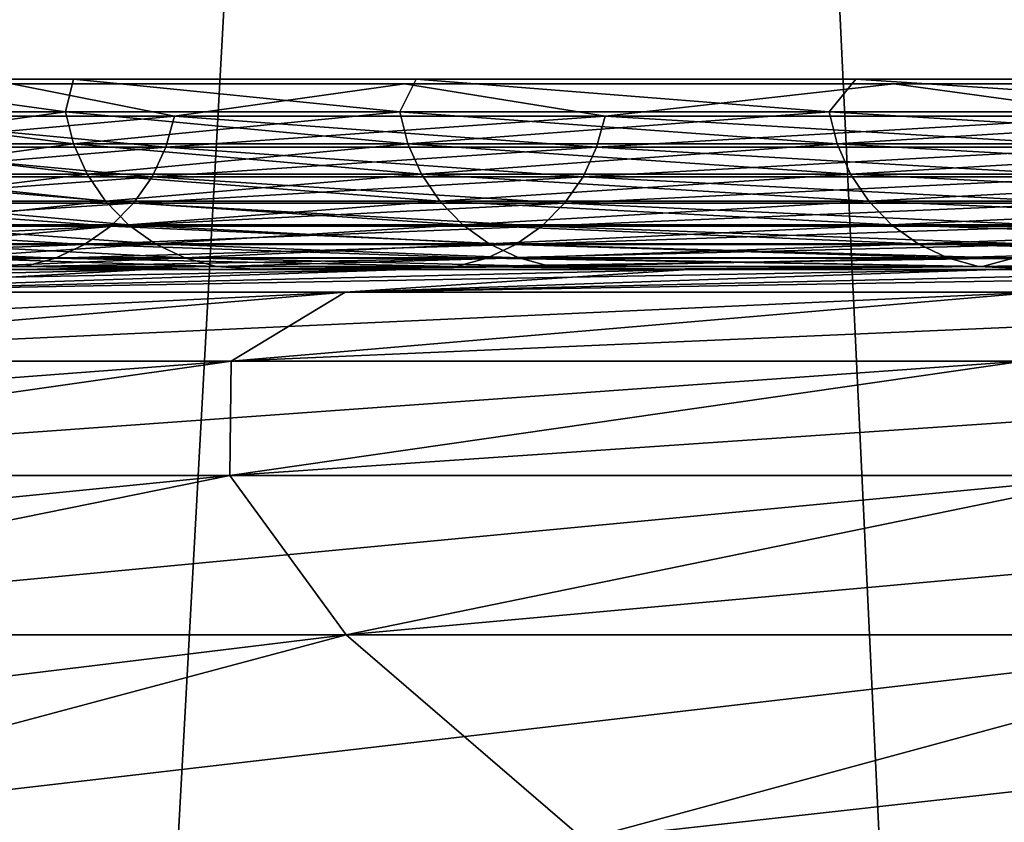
# Model space of a CAD drawing. Header units: millimetres. Extents: x -168 to 168, y -59 to 34.
# Tile 54 of 256: x -109.32 to -107.74, y -10.14 to -8.85. Entities that reach past the tile are written whole.
import ezdxf

# ---------------------------------------------------------------- set-up
doc = ezdxf.new("R2010")
doc.units = ezdxf.units.MM
doc.header["$LTSCALE"] = 33.374815
for name, color, linetype in [('12', 7, 'CONTINUOUS'), ('17', 7, 'CONTINUOUS'), ('2', 7, 'CONTINUOUS'), ('27', 7, 'CONTINUOUS'), ('28', 7, 'CONTINUOUS'), ('3', 7, 'CONTINUOUS'), ('33', 7, 'CONTINUOUS'), ('34', 7, 'CONTINUOUS'), ('37', 7, 'CONTINUOUS'), ('38', 7, 'CONTINUOUS'), ('6', 7, 'CONTINUOUS'), ('9', 7, 'CONTINUOUS')]:
    doc.layers.add(name, color=color, linetype=linetype)

msp = doc.modelspace()

# ---------------------------------------------------------------- linework, layer by layer
at = {"layer": '12', "color": 7, "linetype": 'Continuous', "true_color": 0xf6f6f6}
for points in [[(-109.0703, -9.004, 16.4397), (-109.6087, -9.004, 12.3499), (-109.331, -8.9526, 14.5691), (-109.0703, -9.004, 16.4397)], [(-109.6087, -9.004, -12.3499), (-109.0703, -9.004, -16.4397), (-109.331, -8.9526, -14.5691), (-109.6087, -9.004, -12.3499)], [(-108.7013, -8.9526, 18.696), (-109.0703, -9.004, 16.4397), (-109.331, -8.9526, 14.5691), (-108.7013, -8.9526, 18.696)], [(-109.331, -8.9526, -14.5691), (-109.0703, -9.004, -16.4397), (-108.7013, -8.9526, -18.696), (-109.331, -8.9526, -14.5691)], [(-108.3793, -9.004, 20.5065), (-109.0703, -9.004, 16.4397), (-108.7013, -8.9526, 18.696), (-108.3793, -9.004, 20.5065)], [(-109.0703, -9.004, -16.4397), (-108.3793, -9.004, -20.5065), (-108.7013, -8.9526, -18.696), (-109.0703, -9.004, -16.4397)], [(-107.916, -8.9526, 22.796), (-108.3793, -9.004, 20.5065), (-108.7013, -8.9526, 18.696), (-107.916, -8.9526, 22.796)], [(-108.7013, -8.9526, -18.696), (-108.3793, -9.004, -20.5065), (-107.916, -8.9526, -22.796), (-108.7013, -8.9526, -18.696)], [(-107.5368, -9.004, 24.5446), (-108.3793, -9.004, 20.5065), (-107.916, -8.9526, 22.796), (-107.5368, -9.004, 24.5446)], [(-108.3793, -9.004, -20.5065), (-107.5368, -9.004, -24.5446), (-107.916, -8.9526, -22.796), (-108.3793, -9.004, -20.5065)], [(-106.9761, -8.9526, 26.8634), (-107.5368, -9.004, 24.5446), (-107.916, -8.9526, 22.796), (-106.9761, -8.9526, 26.8634)], [(-107.916, -8.9526, -22.796), (-107.5368, -9.004, -24.5446), (-106.9761, -8.9526, -26.8634), (-107.916, -8.9526, -22.796)], [(-109.6224, -9.0542, -12.3515), (-109.0839, -9.0542, -16.4418), (-109.6087, -9.004, -12.3499), (-109.6224, -9.0542, -12.3515)], [(-109.0703, -9.004, 16.4397), (-109.6224, -9.0542, 12.3515), (-109.6087, -9.004, 12.3499), (-109.0703, -9.004, 16.4397)], [(-109.0839, -9.0542, 16.4418), (-109.6224, -9.0542, 12.3515), (-109.0703, -9.004, 16.4397), (-109.0839, -9.0542, 16.4418)], [(-109.6087, -9.004, -12.3499), (-109.0839, -9.0542, -16.4418), (-109.0703, -9.004, -16.4397), (-109.6087, -9.004, -12.3499)], [(-109.0839, -9.0542, -16.4418), (-108.3929, -9.0542, -20.509), (-109.0703, -9.004, -16.4397), (-109.0839, -9.0542, -16.4418)], [(-108.3793, -9.004, 20.5065), (-109.0839, -9.0542, 16.4418), (-109.0703, -9.004, 16.4397), (-108.3793, -9.004, 20.5065)], [(-108.3929, -9.0542, 20.509), (-109.0839, -9.0542, 16.4418), (-108.3793, -9.004, 20.5065), (-108.3929, -9.0542, 20.509)], [(-109.0703, -9.004, -16.4397), (-108.3929, -9.0542, -20.509), (-108.3793, -9.004, -20.5065), (-109.0703, -9.004, -16.4397)], [(-108.3929, -9.0542, -20.509), (-107.5502, -9.0542, -24.5476), (-108.3793, -9.004, -20.5065), (-108.3929, -9.0542, -20.509)], [(-107.5368, -9.004, 24.5446), (-108.3929, -9.0542, 20.509), (-108.3793, -9.004, 20.5065), (-107.5368, -9.004, 24.5446)], [(-107.5502, -9.0542, 24.5476), (-108.3929, -9.0542, 20.509), (-107.5368, -9.004, 24.5446), (-107.5502, -9.0542, 24.5476)], [(-108.3793, -9.004, -20.5065), (-107.5502, -9.0542, -24.5476), (-107.5368, -9.004, -24.5446), (-108.3793, -9.004, -20.5065)], [(-109.1059, -9.1013, 16.4451), (-109.6445, -9.1013, 12.354), (-109.0839, -9.0542, 16.4418), (-109.1059, -9.1013, 16.4451)], [(-109.0839, -9.0542, 16.4418), (-109.6445, -9.1013, 12.354), (-109.6224, -9.0542, 12.3515), (-109.0839, -9.0542, 16.4418)], [(-109.6445, -9.1013, -12.354), (-109.1059, -9.1013, -16.4451), (-109.6224, -9.0542, -12.3515), (-109.6445, -9.1013, -12.354)], [(-109.6224, -9.0542, -12.3515), (-109.1059, -9.1013, -16.4451), (-109.0839, -9.0542, -16.4418), (-109.6224, -9.0542, -12.3515)], [(-108.4147, -9.1013, 20.5132), (-109.1059, -9.1013, 16.4451), (-108.3929, -9.0542, 20.509), (-108.4147, -9.1013, 20.5132)], [(-108.3929, -9.0542, 20.509), (-109.1059, -9.1013, 16.4451), (-109.0839, -9.0542, 16.4418), (-108.3929, -9.0542, 20.509)], [(-109.1059, -9.1013, -16.4451), (-108.4147, -9.1013, -20.5132), (-109.0839, -9.0542, -16.4418), (-109.1059, -9.1013, -16.4451)], [(-109.0839, -9.0542, -16.4418), (-108.4147, -9.1013, -20.5132), (-108.3929, -9.0542, -20.509), (-109.0839, -9.0542, -16.4418)], [(-107.5719, -9.1013, 24.5526), (-108.4147, -9.1013, 20.5132), (-107.5502, -9.0542, 24.5476), (-107.5719, -9.1013, 24.5526)], [(-107.5502, -9.0542, 24.5476), (-108.4147, -9.1013, 20.5132), (-108.3929, -9.0542, 20.509), (-107.5502, -9.0542, 24.5476)], [(-108.4147, -9.1013, -20.5132), (-107.5719, -9.1013, -24.5526), (-108.3929, -9.0542, -20.509), (-108.4147, -9.1013, -20.5132)], [(-108.3929, -9.0542, -20.509), (-107.5719, -9.1013, -24.5526), (-107.5502, -9.0542, -24.5476), (-108.3929, -9.0542, -20.509)], [(-109.1059, -9.1013, 16.4451), (-109.6744, -9.1438, 12.3573), (-109.6445, -9.1013, 12.354), (-109.1059, -9.1013, 16.4451)], [(-109.6744, -9.1438, -12.3573), (-109.1357, -9.1438, -16.4496), (-109.6445, -9.1013, -12.354), (-109.6744, -9.1438, -12.3573)], [(-109.1357, -9.1438, 16.4496), (-109.6744, -9.1438, 12.3573), (-109.1059, -9.1013, 16.4451), (-109.1357, -9.1438, 16.4496)], [(-109.6445, -9.1013, -12.354), (-109.1357, -9.1438, -16.4496), (-109.1059, -9.1013, -16.4451), (-109.6445, -9.1013, -12.354)], [(-109.1357, -9.1438, -16.4496), (-108.4443, -9.1438, -20.5188), (-109.1059, -9.1013, -16.4451), (-109.1357, -9.1438, -16.4496)], [(-108.4443, -9.1438, 20.5188), (-109.1357, -9.1438, 16.4496), (-108.4147, -9.1013, 20.5132), (-108.4443, -9.1438, 20.5188)], [(-108.4147, -9.1013, 20.5132), (-109.1357, -9.1438, 16.4496), (-109.1059, -9.1013, 16.4451), (-108.4147, -9.1013, 20.5132)], [(-109.1059, -9.1013, -16.4451), (-108.4443, -9.1438, -20.5188), (-108.4147, -9.1013, -20.5132), (-109.1059, -9.1013, -16.4451)], [(-108.4443, -9.1438, -20.5188), (-107.6012, -9.1438, -24.5593), (-108.4147, -9.1013, -20.5132), (-108.4443, -9.1438, -20.5188)], [(-107.6012, -9.1438, 24.5593), (-108.4443, -9.1438, 20.5188), (-107.5719, -9.1013, 24.5526), (-107.6012, -9.1438, 24.5593)], [(-107.5719, -9.1013, 24.5526), (-108.4443, -9.1438, 20.5188), (-108.4147, -9.1013, 20.5132), (-107.5719, -9.1013, 24.5526)], [(-108.4147, -9.1013, -20.5132), (-107.6012, -9.1438, -24.5593), (-107.5719, -9.1013, -24.5526), (-108.4147, -9.1013, -20.5132)], [(-109.7111, -9.1805, -12.3615), (-109.1722, -9.1805, -16.4551), (-109.6744, -9.1438, -12.3573), (-109.7111, -9.1805, -12.3615)], [(-109.1722, -9.1805, 16.4551), (-109.7111, -9.1805, 12.3615), (-109.1357, -9.1438, 16.4496), (-109.1722, -9.1805, 16.4551)], [(-109.1357, -9.1438, 16.4496), (-109.7111, -9.1805, 12.3615), (-109.6744, -9.1438, 12.3573), (-109.1357, -9.1438, 16.4496)], [(-109.6744, -9.1438, -12.3573), (-109.1722, -9.1805, -16.4551), (-109.1357, -9.1438, -16.4496), (-109.6744, -9.1438, -12.3573)], [(-108.4806, -9.1805, 20.5256), (-109.1722, -9.1805, 16.4551), (-108.4443, -9.1438, 20.5188), (-108.4806, -9.1805, 20.5256)], [(-109.1722, -9.1805, -16.4551), (-108.4806, -9.1805, -20.5256), (-109.1357, -9.1438, -16.4496), (-109.1722, -9.1805, -16.4551)], [(-108.4443, -9.1438, 20.5188), (-109.1722, -9.1805, 16.4551), (-109.1357, -9.1438, 16.4496), (-108.4443, -9.1438, 20.5188)], [(-109.1357, -9.1438, -16.4496), (-108.4806, -9.1805, -20.5256), (-108.4443, -9.1438, -20.5188), (-109.1357, -9.1438, -16.4496)], [(-107.6372, -9.1805, 24.5675), (-108.4806, -9.1805, 20.5256), (-107.6012, -9.1438, 24.5593), (-107.6372, -9.1805, 24.5675)], [(-107.6012, -9.1438, 24.5593), (-108.4806, -9.1805, 20.5256), (-108.4443, -9.1438, 20.5188), (-107.6012, -9.1438, 24.5593)], [(-108.4806, -9.1805, -20.5256), (-107.6372, -9.1805, -24.5675), (-108.4443, -9.1438, -20.5188), (-108.4806, -9.1805, -20.5256)], [(-108.4443, -9.1438, -20.5188), (-107.6372, -9.1805, -24.5675), (-107.6012, -9.1438, -24.5593), (-108.4443, -9.1438, -20.5188)], [(-109.2144, -9.2102, 16.4614), (-109.7536, -9.2102, 12.3663), (-109.1722, -9.1805, 16.4551), (-109.2144, -9.2102, 16.4614)], [(-109.1722, -9.1805, 16.4551), (-109.7536, -9.2102, 12.3663), (-109.7111, -9.1805, 12.3615), (-109.1722, -9.1805, 16.4551)], [(-109.7536, -9.2102, -12.3663), (-109.2144, -9.2102, -16.4614), (-109.7111, -9.1805, -12.3615), (-109.7536, -9.2102, -12.3663)], [(-109.7111, -9.1805, -12.3615), (-109.2144, -9.2102, -16.4614), (-109.1722, -9.1805, -16.4551), (-109.7111, -9.1805, -12.3615)], [(-108.5226, -9.2102, 20.5336), (-109.2144, -9.2102, 16.4614), (-108.4806, -9.1805, 20.5256), (-108.5226, -9.2102, 20.5336)], [(-108.4806, -9.1805, 20.5256), (-109.2144, -9.2102, 16.4614), (-109.1722, -9.1805, 16.4551), (-108.4806, -9.1805, 20.5256)], [(-109.2144, -9.2102, -16.4614), (-108.5226, -9.2102, -20.5336), (-109.1722, -9.1805, -16.4551), (-109.2144, -9.2102, -16.4614)], [(-109.1722, -9.1805, -16.4551), (-108.5226, -9.2102, -20.5336), (-108.4806, -9.1805, -20.5256), (-109.1722, -9.1805, -16.4551)], [(-107.6789, -9.2102, 24.577), (-108.5226, -9.2102, 20.5336), (-107.6372, -9.1805, 24.5675), (-107.6789, -9.2102, 24.577)], [(-107.6372, -9.1805, 24.5675), (-108.5226, -9.2102, 20.5336), (-108.4806, -9.1805, 20.5256), (-107.6372, -9.1805, 24.5675)], [(-108.5226, -9.2102, -20.5336), (-107.6789, -9.2102, -24.577), (-108.4806, -9.1805, -20.5256), (-108.5226, -9.2102, -20.5336)], [(-108.4806, -9.1805, -20.5256), (-107.6789, -9.2102, -24.577), (-107.6372, -9.1805, -24.5675), (-108.4806, -9.1805, -20.5256)], [(-109.8005, -9.2321, -12.3715), (-109.2611, -9.2321, -16.4685), (-109.7536, -9.2102, -12.3663), (-109.8005, -9.2321, -12.3715)], [(-109.2611, -9.2321, 16.4685), (-109.8005, -9.2321, 12.3715), (-109.2144, -9.2102, 16.4614), (-109.2611, -9.2321, 16.4685)], [(-109.2144, -9.2102, 16.4614), (-109.8005, -9.2321, 12.3715), (-109.7536, -9.2102, 12.3663), (-109.2144, -9.2102, 16.4614)], [(-109.7536, -9.2102, -12.3663), (-109.2611, -9.2321, -16.4685), (-109.2144, -9.2102, -16.4614), (-109.7536, -9.2102, -12.3663)], [(-109.2611, -9.2321, -16.4685), (-108.569, -9.2321, -20.5424), (-109.2144, -9.2102, -16.4614), (-109.2611, -9.2321, -16.4685)], [(-108.569, -9.2321, 20.5424), (-109.2611, -9.2321, 16.4685), (-108.5226, -9.2102, 20.5336), (-108.569, -9.2321, 20.5424)], [(-108.5226, -9.2102, 20.5336), (-109.2611, -9.2321, 16.4685), (-109.2144, -9.2102, 16.4614), (-108.5226, -9.2102, 20.5336)], [(-109.2144, -9.2102, -16.4614), (-108.569, -9.2321, -20.5424), (-108.5226, -9.2102, -20.5336), (-109.2144, -9.2102, -16.4614)], [(-108.569, -9.2321, -20.5424), (-107.7249, -9.2321, -24.5875), (-108.5226, -9.2102, -20.5336), (-108.569, -9.2321, -20.5424)], [(-107.7249, -9.2321, 24.5875), (-108.569, -9.2321, 20.5424), (-107.6789, -9.2102, 24.577), (-107.7249, -9.2321, 24.5875)], [(-107.6789, -9.2102, 24.577), (-108.569, -9.2321, 20.5424), (-108.5226, -9.2102, 20.5336), (-107.6789, -9.2102, 24.577)], [(-108.5226, -9.2102, -20.5336), (-107.7249, -9.2321, -24.5875), (-107.6789, -9.2102, -24.577), (-108.5226, -9.2102, -20.5336)], [(-109.2611, -9.2321, 16.4685), (-109.8505, -9.2455, 12.3772), (-109.8005, -9.2321, 12.3715), (-109.2611, -9.2321, 16.4685)], [(-109.3109, -9.2455, 16.476), (-109.8505, -9.2455, 12.3772), (-109.2611, -9.2321, 16.4685), (-109.3109, -9.2455, 16.476)], [(-109.8505, -9.2455, -12.3772), (-109.3109, -9.2455, -16.476), (-109.8005, -9.2321, -12.3715), (-109.8505, -9.2455, -12.3772)], [(-109.8005, -9.2321, -12.3715), (-109.3109, -9.2455, -16.476), (-109.2611, -9.2321, -16.4685), (-109.8005, -9.2321, -12.3715)], [(-108.569, -9.2321, 20.5424), (-109.3109, -9.2455, 16.476), (-109.2611, -9.2321, 16.4685), (-108.569, -9.2321, 20.5424)], [(-108.6184, -9.2455, 20.5517), (-109.3109, -9.2455, 16.476), (-108.569, -9.2321, 20.5424), (-108.6184, -9.2455, 20.5517)], [(-109.3109, -9.2455, -16.476), (-108.6184, -9.2455, -20.5517), (-109.2611, -9.2321, -16.4685), (-109.3109, -9.2455, -16.476)], [(-109.2611, -9.2321, -16.4685), (-108.6184, -9.2455, -20.5517), (-108.569, -9.2321, -20.5424), (-109.2611, -9.2321, -16.4685)], [(-107.774, -9.2455, 24.5987), (-108.6184, -9.2455, 20.5517), (-107.7249, -9.2321, 24.5875), (-107.774, -9.2455, 24.5987)], [(-107.7249, -9.2321, 24.5875), (-108.6184, -9.2455, 20.5517), (-108.569, -9.2321, 20.5424), (-107.7249, -9.2321, 24.5875)], [(-108.6184, -9.2455, -20.5517), (-107.774, -9.2455, -24.5987), (-108.569, -9.2321, -20.5424), (-108.6184, -9.2455, -20.5517)], [(-108.569, -9.2321, -20.5424), (-107.774, -9.2455, -24.5987), (-107.7249, -9.2321, -24.5875), (-108.569, -9.2321, -20.5424)], [(-106.7788, -9.2455, 28.6113), (-107.774, -9.2455, 24.5987), (-106.7302, -9.2321, 28.5983), (-106.7788, -9.2455, 28.6113)], [(-106.7302, -9.2321, 28.5983), (-107.774, -9.2455, 24.5987), (-107.7249, -9.2321, 24.5875), (-106.7302, -9.2321, 28.5983)], [(-107.774, -9.2455, -24.5987), (-106.7788, -9.2455, -28.6113), (-107.7249, -9.2321, -24.5875), (-107.774, -9.2455, -24.5987)], [(-109.3109, -9.2455, 16.476), (-109.6283, -9.25, 14.6088), (-109.8505, -9.2455, 12.3772), (-109.3109, -9.2455, 16.476)], [(-109.8505, -9.2455, -12.3772), (-109.6283, -9.25, -14.6088), (-109.3109, -9.2455, -16.476), (-109.8505, -9.2455, -12.3772)], [(-108.997, -9.25, 18.7468), (-109.6283, -9.25, 14.6088), (-109.3109, -9.2455, 16.476), (-108.997, -9.25, 18.7468)], [(-109.6283, -9.25, -14.6088), (-108.997, -9.25, -18.7468), (-109.3109, -9.2455, -16.476), (-109.6283, -9.25, -14.6088)], [(-108.6184, -9.2455, 20.5517), (-108.997, -9.25, 18.7468), (-109.3109, -9.2455, 16.476), (-108.6184, -9.2455, 20.5517)], [(-109.3109, -9.2455, -16.476), (-108.997, -9.25, -18.7468), (-108.6184, -9.2455, -20.5517), (-109.3109, -9.2455, -16.476)], [(-108.2095, -9.25, 22.858), (-108.997, -9.25, 18.7468), (-108.6184, -9.2455, 20.5517), (-108.2095, -9.25, 22.858)], [(-108.997, -9.25, -18.7468), (-108.2095, -9.25, -22.858), (-108.6184, -9.2455, -20.5517), (-108.997, -9.25, -18.7468)], [(-107.774, -9.2455, 24.5987), (-108.2095, -9.25, 22.858), (-108.6184, -9.2455, 20.5517), (-107.774, -9.2455, 24.5987)], [(-108.6184, -9.2455, -20.5517), (-108.2095, -9.25, -22.858), (-107.774, -9.2455, -24.5987), (-108.6184, -9.2455, -20.5517)], [(-107.267, -9.25, 26.9365), (-108.2095, -9.25, 22.858), (-107.774, -9.2455, 24.5987), (-107.267, -9.25, 26.9365)], [(-108.2095, -9.25, -22.858), (-107.267, -9.25, -26.9365), (-107.774, -9.2455, -24.5987), (-108.2095, -9.25, -22.858)], [(-106.7788, -9.2455, 28.6113), (-107.267, -9.25, 26.9365), (-107.774, -9.2455, 24.5987), (-106.7788, -9.2455, 28.6113)], [(-107.774, -9.2455, -24.5987), (-107.267, -9.25, -26.9365), (-106.7788, -9.2455, -28.6113), (-107.774, -9.2455, -24.5987)]]:
    msp.add_3dface(points, dxfattribs=at)
at = {"layer": '17', "color": 3, "linetype": 'Continuous'}
for points in [[(-109.3261, -9.25, 8.2916), (-108.934, -9.25, -12.4228), (-108.934, -9.25, 12.4228), (-109.3261, -9.25, 8.2916)], [(-109.3261, -9.25, -8.2916), (-108.934, -9.25, -12.4228), (-109.3261, -9.25, 8.2916), (-109.3261, -9.25, -8.2916)], [(-108.934, -9.25, 12.4228), (-108.3859, -9.25, -16.5361), (-108.3859, -9.25, 16.5361), (-108.934, -9.25, 12.4228)], [(-108.934, -9.25, -12.4228), (-108.3859, -9.25, -16.5361), (-108.934, -9.25, 12.4228), (-108.934, -9.25, -12.4228)], [(-108.3859, -9.25, 16.5361), (-107.6825, -9.25, -20.6258), (-107.6825, -9.25, 20.6258), (-108.3859, -9.25, 16.5361)], [(-108.3859, -9.25, -16.5361), (-107.6825, -9.25, -20.6258), (-108.3859, -9.25, 16.5361), (-108.3859, -9.25, -16.5361)]]:
    msp.add_3dface(points, dxfattribs=at)
at = {"layer": '2', "color": 7, "linetype": 'Continuous', "true_color": 0xf5f5f5}
for points in [[(-112.7919, -23.5022, 116.2811), (-110.7951, -6.75, 117.9847), (-109.1081, -23.5022, 119.7444), (-112.7919, -23.5022, 116.2811)], [(-110.7951, -6.75, 117.9847), (-107.0341, -6.75, 121.407), (-109.1081, -23.5022, 119.7444), (-110.7951, -6.75, 117.9847)], [(-109.1081, -23.5022, 119.7444), (-107.0341, -6.75, 121.407), (-105.3179, -23.5022, 123.0911), (-109.1081, -23.5022, 119.7444)]]:
    msp.add_3dface(points, dxfattribs=at)
at = {"layer": '27', "color": 3, "linetype": 'Continuous'}
for points in [[(-109.2451, -8.9975, -12.309), (-109.6289, -8.9975, -8.2156), (-109.6252, -8.9448, -8.3146), (-109.2451, -8.9975, -12.309)], [(-109.232, -8.9448, -12.4571), (-109.2451, -8.9975, -12.309), (-109.6252, -8.9448, -8.3146), (-109.232, -8.9448, -12.4571)], [(-108.7084, -8.9975, -16.3852), (-109.2451, -8.9975, -12.309), (-109.232, -8.9448, -12.4571), (-108.7084, -8.9975, -16.3852)], [(-108.6824, -8.9448, -16.5816), (-108.7084, -8.9975, -16.3852), (-109.232, -8.9448, -12.4571), (-108.6824, -8.9448, -16.5816)], [(-108.0197, -8.9975, -20.4384), (-108.7084, -8.9975, -16.3852), (-108.6824, -8.9448, -16.5816), (-108.0197, -8.9975, -20.4384)], [(-107.9771, -8.9448, -20.6825), (-108.0197, -8.9975, -20.4384), (-108.6824, -8.9448, -16.5816), (-107.9771, -8.9448, -20.6825)], [(-107.18, -8.9975, -24.4631), (-108.0197, -8.9975, -20.4384), (-107.9771, -8.9448, -20.6825), (-107.18, -8.9975, -24.4631)], [(-107.1171, -8.9448, -24.7537), (-107.18, -8.9975, -24.4631), (-107.9771, -8.9448, -20.6825), (-107.1171, -8.9448, -24.7537)], [(-109.2451, -8.9975, -12.309), (-109.616, -9.0488, -8.2146), (-109.6289, -8.9975, -8.2156), (-109.2451, -8.9975, -12.309)], [(-109.2322, -9.0488, -12.3075), (-109.616, -9.0488, -8.2146), (-109.2451, -8.9975, -12.309), (-109.2322, -9.0488, -12.3075)], [(-108.7084, -8.9975, -16.3852), (-109.2322, -9.0488, -12.3075), (-109.2451, -8.9975, -12.309), (-108.7084, -8.9975, -16.3852)], [(-108.6956, -9.0488, -16.3832), (-109.2322, -9.0488, -12.3075), (-108.7084, -8.9975, -16.3852), (-108.6956, -9.0488, -16.3832)], [(-108.0197, -8.9975, -20.4384), (-108.6956, -9.0488, -16.3832), (-108.7084, -8.9975, -16.3852), (-108.0197, -8.9975, -20.4384)], [(-108.007, -9.0488, -20.436), (-108.6956, -9.0488, -16.3832), (-108.0197, -8.9975, -20.4384), (-108.007, -9.0488, -20.436)], [(-107.18, -8.9975, -24.4631), (-108.007, -9.0488, -20.436), (-108.0197, -8.9975, -20.4384), (-107.18, -8.9975, -24.4631)], [(-107.1674, -9.0488, -24.4602), (-108.007, -9.0488, -20.436), (-107.18, -8.9975, -24.4631), (-107.1674, -9.0488, -24.4602)], [(-109.2322, -9.0488, -12.3075), (-109.5943, -9.0971, -8.213), (-109.616, -9.0488, -8.2146), (-109.2322, -9.0488, -12.3075)], [(-109.2105, -9.0971, -12.3051), (-109.5943, -9.0971, -8.213), (-109.2322, -9.0488, -12.3075), (-109.2105, -9.0971, -12.3051)], [(-108.6956, -9.0488, -16.3832), (-109.2105, -9.0971, -12.3051), (-109.2322, -9.0488, -12.3075), (-108.6956, -9.0488, -16.3832)], [(-108.6741, -9.0971, -16.38), (-109.2105, -9.0971, -12.3051), (-108.6956, -9.0488, -16.3832), (-108.6741, -9.0971, -16.38)], [(-108.007, -9.0488, -20.436), (-108.6741, -9.0971, -16.38), (-108.6956, -9.0488, -16.3832), (-108.007, -9.0488, -20.436)], [(-107.9856, -9.0971, -20.432), (-108.6741, -9.0971, -16.38), (-108.007, -9.0488, -20.436), (-107.9856, -9.0971, -20.432)], [(-107.1674, -9.0488, -24.4602), (-107.9856, -9.0971, -20.432), (-108.007, -9.0488, -20.436), (-107.1674, -9.0488, -24.4602)], [(-107.1461, -9.0971, -24.4554), (-107.9856, -9.0971, -20.432), (-107.1674, -9.0488, -24.4602), (-107.1461, -9.0971, -24.4554)], [(-109.2105, -9.0971, -12.3051), (-109.5644, -9.1407, -8.2107), (-109.5943, -9.0971, -8.213), (-109.2105, -9.0971, -12.3051)], [(-109.1808, -9.1407, -12.3017), (-109.5644, -9.1407, -8.2107), (-109.2105, -9.0971, -12.3051), (-109.1808, -9.1407, -12.3017)], [(-108.6741, -9.0971, -16.38), (-109.1808, -9.1407, -12.3017), (-109.2105, -9.0971, -12.3051), (-108.6741, -9.0971, -16.38)], [(-108.6445, -9.1407, -16.3755), (-109.1808, -9.1407, -12.3017), (-108.6741, -9.0971, -16.38), (-108.6445, -9.1407, -16.3755)], [(-107.9856, -9.0971, -20.432), (-108.6445, -9.1407, -16.3755), (-108.6741, -9.0971, -16.38), (-107.9856, -9.0971, -20.432)], [(-107.9562, -9.1407, -20.4264), (-108.6445, -9.1407, -16.3755), (-107.9856, -9.0971, -20.432), (-107.9562, -9.1407, -20.4264)], [(-107.1461, -9.0971, -24.4554), (-107.9562, -9.1407, -20.4264), (-107.9856, -9.0971, -20.432), (-107.1461, -9.0971, -24.4554)], [(-107.117, -9.1407, -24.4487), (-107.9562, -9.1407, -20.4264), (-107.1461, -9.0971, -24.4554), (-107.117, -9.1407, -24.4487)], [(-109.1808, -9.1407, -12.3017), (-109.5274, -9.1784, -8.2079), (-109.5644, -9.1407, -8.2107), (-109.1808, -9.1407, -12.3017)], [(-109.1439, -9.1784, -12.2976), (-109.5274, -9.1784, -8.2079), (-109.1808, -9.1407, -12.3017), (-109.1439, -9.1784, -12.2976)], [(-108.6445, -9.1407, -16.3755), (-109.1439, -9.1784, -12.2976), (-109.1808, -9.1407, -12.3017), (-108.6445, -9.1407, -16.3755)], [(-108.6078, -9.1784, -16.37), (-109.1439, -9.1784, -12.2976), (-108.6445, -9.1407, -16.3755), (-108.6078, -9.1784, -16.37)], [(-107.9562, -9.1407, -20.4264), (-108.6078, -9.1784, -16.37), (-108.6445, -9.1407, -16.3755), (-107.9562, -9.1407, -20.4264)], [(-107.9197, -9.1784, -20.4195), (-108.6078, -9.1784, -16.37), (-107.9562, -9.1407, -20.4264), (-107.9197, -9.1784, -20.4195)], [(-107.117, -9.1407, -24.4487), (-107.9197, -9.1784, -20.4195), (-107.9562, -9.1407, -20.4264), (-107.117, -9.1407, -24.4487)], [(-107.0808, -9.1784, -24.4405), (-107.9197, -9.1784, -20.4195), (-107.117, -9.1407, -24.4487), (-107.0808, -9.1784, -24.4405)], [(-109.1439, -9.1784, -12.2976), (-109.4844, -9.2091, -8.2047), (-109.5274, -9.1784, -8.2079), (-109.1439, -9.1784, -12.2976)], [(-109.101, -9.2091, -12.2927), (-109.4844, -9.2091, -8.2047), (-109.1439, -9.1784, -12.2976), (-109.101, -9.2091, -12.2927)], [(-108.6078, -9.1784, -16.37), (-109.101, -9.2091, -12.2927), (-109.1439, -9.1784, -12.2976), (-108.6078, -9.1784, -16.37)], [(-108.5651, -9.2091, -16.3636), (-109.101, -9.2091, -12.2927), (-108.6078, -9.1784, -16.37), (-108.5651, -9.2091, -16.3636)], [(-107.9197, -9.1784, -20.4195), (-108.5651, -9.2091, -16.3636), (-108.6078, -9.1784, -16.37), (-107.9197, -9.1784, -20.4195)], [(-107.8773, -9.2091, -20.4115), (-108.5651, -9.2091, -16.3636), (-107.9197, -9.1784, -20.4195), (-107.8773, -9.2091, -20.4115)], [(-107.0808, -9.1784, -24.4405), (-107.8773, -9.2091, -20.4115), (-107.9197, -9.1784, -20.4195), (-107.0808, -9.1784, -24.4405)], [(-107.0387, -9.2091, -24.4309), (-107.8773, -9.2091, -20.4115), (-107.0808, -9.1784, -24.4405), (-107.0387, -9.2091, -24.4309)], [(-109.101, -9.2091, -12.2927), (-109.4366, -9.2316, -8.2011), (-109.4844, -9.2091, -8.2047), (-109.101, -9.2091, -12.2927)], [(-109.0535, -9.2316, -12.2874), (-109.4366, -9.2316, -8.2011), (-109.101, -9.2091, -12.2927), (-109.0535, -9.2316, -12.2874)], [(-108.5651, -9.2091, -16.3636), (-109.0535, -9.2316, -12.2874), (-109.101, -9.2091, -12.2927), (-108.5651, -9.2091, -16.3636)], [(-108.5178, -9.2316, -16.3564), (-109.0535, -9.2316, -12.2874), (-108.5651, -9.2091, -16.3636), (-108.5178, -9.2316, -16.3564)], [(-107.8773, -9.2091, -20.4115), (-108.5178, -9.2316, -16.3564), (-108.5651, -9.2091, -16.3636), (-107.8773, -9.2091, -20.4115)], [(-107.8303, -9.2316, -20.4026), (-108.5178, -9.2316, -16.3564), (-107.8773, -9.2091, -20.4115), (-107.8303, -9.2316, -20.4026)], [(-107.0387, -9.2091, -24.4309), (-107.8303, -9.2316, -20.4026), (-107.8773, -9.2091, -20.4115), (-107.0387, -9.2091, -24.4309)], [(-106.992, -9.2316, -24.4202), (-107.8303, -9.2316, -20.4026), (-107.0387, -9.2091, -24.4309), (-106.992, -9.2316, -24.4202)], [(-109.0535, -9.2316, -12.2874), (-109.3857, -9.2454, -8.1973), (-109.4366, -9.2316, -8.2011), (-109.0535, -9.2316, -12.2874)], [(-109.0027, -9.2454, -12.2817), (-109.3857, -9.2454, -8.1973), (-109.0535, -9.2316, -12.2874), (-109.0027, -9.2454, -12.2817)], [(-108.5178, -9.2316, -16.3564), (-109.0027, -9.2454, -12.2817), (-109.0535, -9.2316, -12.2874), (-108.5178, -9.2316, -16.3564)], [(-108.4672, -9.2454, -16.3488), (-109.0027, -9.2454, -12.2817), (-108.5178, -9.2316, -16.3564), (-108.4672, -9.2454, -16.3488)], [(-107.8303, -9.2316, -20.4026), (-108.4672, -9.2454, -16.3488), (-108.5178, -9.2316, -16.3564), (-107.8303, -9.2316, -20.4026)], [(-107.7801, -9.2454, -20.3931), (-108.4672, -9.2454, -16.3488), (-107.8303, -9.2316, -20.4026), (-107.7801, -9.2454, -20.3931)], [(-106.992, -9.2316, -24.4202), (-107.7801, -9.2454, -20.3931), (-107.8303, -9.2316, -20.4026), (-106.992, -9.2316, -24.4202)], [(-106.9422, -9.2454, -24.4089), (-107.7801, -9.2454, -20.3931), (-106.992, -9.2316, -24.4202), (-106.9422, -9.2454, -24.4089)], [(-109.0027, -9.2454, -12.2817), (-109.3261, -9.25, -8.2916), (-109.3857, -9.2454, -8.1973), (-109.0027, -9.2454, -12.2817)], [(-108.934, -9.25, -12.4228), (-109.3261, -9.25, -8.2916), (-109.0027, -9.2454, -12.2817), (-108.934, -9.25, -12.4228)], [(-108.4672, -9.2454, -16.3488), (-108.934, -9.25, -12.4228), (-109.0027, -9.2454, -12.2817), (-108.4672, -9.2454, -16.3488)], [(-108.3859, -9.25, -16.5361), (-108.934, -9.25, -12.4228), (-108.4672, -9.2454, -16.3488), (-108.3859, -9.25, -16.5361)], [(-107.7801, -9.2454, -20.3931), (-108.3859, -9.25, -16.5361), (-108.4672, -9.2454, -16.3488), (-107.7801, -9.2454, -20.3931)], [(-107.6825, -9.25, -20.6258), (-108.3859, -9.25, -16.5361), (-107.7801, -9.2454, -20.3931), (-107.6825, -9.25, -20.6258)], [(-106.9422, -9.2454, -24.4089), (-107.6825, -9.25, -20.6258), (-107.7801, -9.2454, -20.3931), (-106.9422, -9.2454, -24.4089)]]:
    msp.add_3dface(points, dxfattribs=at)
at = {"layer": '28', "color": 3, "linetype": 'Continuous'}
for points in [[(-109.6289, -8.9975, 8.2156), (-109.2451, -8.9975, 12.309), (-109.6252, -8.9448, 8.3146), (-109.6289, -8.9975, 8.2156)], [(-109.6252, -8.9448, 8.3146), (-109.2451, -8.9975, 12.309), (-109.232, -8.9448, 12.4571), (-109.6252, -8.9448, 8.3146)], [(-109.2451, -8.9975, 12.309), (-108.7084, -8.9975, 16.3852), (-109.232, -8.9448, 12.4571), (-109.2451, -8.9975, 12.309)], [(-109.232, -8.9448, 12.4571), (-108.7084, -8.9975, 16.3852), (-108.6824, -8.9448, 16.5816), (-109.232, -8.9448, 12.4571)], [(-108.7084, -8.9975, 16.3852), (-108.0197, -8.9975, 20.4384), (-108.6824, -8.9448, 16.5816), (-108.7084, -8.9975, 16.3852)], [(-108.6824, -8.9448, 16.5816), (-108.0197, -8.9975, 20.4384), (-107.9771, -8.9448, 20.6825), (-108.6824, -8.9448, 16.5816)], [(-108.0197, -8.9975, 20.4384), (-107.18, -8.9975, 24.4631), (-107.9771, -8.9448, 20.6825), (-108.0197, -8.9975, 20.4384)], [(-107.9771, -8.9448, 20.6825), (-107.18, -8.9975, 24.4631), (-107.1171, -8.9448, 24.7537), (-107.9771, -8.9448, 20.6825)], [(-109.616, -9.0488, 8.2146), (-109.2322, -9.0488, 12.3075), (-109.6289, -8.9975, 8.2156), (-109.616, -9.0488, 8.2146)], [(-109.6289, -8.9975, 8.2156), (-109.2322, -9.0488, 12.3075), (-109.2451, -8.9975, 12.309), (-109.6289, -8.9975, 8.2156)], [(-109.2322, -9.0488, 12.3075), (-108.6956, -9.0488, 16.3832), (-109.2451, -8.9975, 12.309), (-109.2322, -9.0488, 12.3075)], [(-109.2451, -8.9975, 12.309), (-108.6956, -9.0488, 16.3832), (-108.7084, -8.9975, 16.3852), (-109.2451, -8.9975, 12.309)], [(-108.7084, -8.9975, 16.3852), (-108.007, -9.0488, 20.436), (-108.0197, -8.9975, 20.4384), (-108.7084, -8.9975, 16.3852)], [(-108.6956, -9.0488, 16.3832), (-108.007, -9.0488, 20.436), (-108.7084, -8.9975, 16.3852), (-108.6956, -9.0488, 16.3832)], [(-108.0197, -8.9975, 20.4384), (-107.1674, -9.0488, 24.4602), (-107.18, -8.9975, 24.4631), (-108.0197, -8.9975, 20.4384)], [(-108.007, -9.0488, 20.436), (-107.1674, -9.0488, 24.4602), (-108.0197, -8.9975, 20.4384), (-108.007, -9.0488, 20.436)], [(-109.5943, -9.0971, 8.213), (-109.2105, -9.0971, 12.3051), (-109.616, -9.0488, 8.2146), (-109.5943, -9.0971, 8.213)], [(-109.616, -9.0488, 8.2146), (-109.2105, -9.0971, 12.3051), (-109.2322, -9.0488, 12.3075), (-109.616, -9.0488, 8.2146)], [(-109.2322, -9.0488, 12.3075), (-108.6741, -9.0971, 16.38), (-108.6956, -9.0488, 16.3832), (-109.2322, -9.0488, 12.3075)], [(-109.2105, -9.0971, 12.3051), (-108.6741, -9.0971, 16.38), (-109.2322, -9.0488, 12.3075), (-109.2105, -9.0971, 12.3051)], [(-108.6956, -9.0488, 16.3832), (-107.9856, -9.0971, 20.432), (-108.007, -9.0488, 20.436), (-108.6956, -9.0488, 16.3832)], [(-108.6741, -9.0971, 16.38), (-107.9856, -9.0971, 20.432), (-108.6956, -9.0488, 16.3832), (-108.6741, -9.0971, 16.38)], [(-107.9856, -9.0971, 20.432), (-107.1461, -9.0971, 24.4554), (-108.007, -9.0488, 20.436), (-107.9856, -9.0971, 20.432)], [(-108.007, -9.0488, 20.436), (-107.1461, -9.0971, 24.4554), (-107.1674, -9.0488, 24.4602), (-108.007, -9.0488, 20.436)], [(-109.5943, -9.0971, 8.213), (-109.1808, -9.1407, 12.3017), (-109.2105, -9.0971, 12.3051), (-109.5943, -9.0971, 8.213)], [(-109.5644, -9.1407, 8.2107), (-109.1808, -9.1407, 12.3017), (-109.5943, -9.0971, 8.213), (-109.5644, -9.1407, 8.2107)], [(-109.2105, -9.0971, 12.3051), (-108.6445, -9.1407, 16.3755), (-108.6741, -9.0971, 16.38), (-109.2105, -9.0971, 12.3051)], [(-109.1808, -9.1407, 12.3017), (-108.6445, -9.1407, 16.3755), (-109.2105, -9.0971, 12.3051), (-109.1808, -9.1407, 12.3017)], [(-108.6445, -9.1407, 16.3755), (-107.9562, -9.1407, 20.4264), (-108.6741, -9.0971, 16.38), (-108.6445, -9.1407, 16.3755)], [(-108.6741, -9.0971, 16.38), (-107.9562, -9.1407, 20.4264), (-107.9856, -9.0971, 20.432), (-108.6741, -9.0971, 16.38)], [(-107.9562, -9.1407, 20.4264), (-107.117, -9.1407, 24.4487), (-107.9856, -9.0971, 20.432), (-107.9562, -9.1407, 20.4264)], [(-107.9856, -9.0971, 20.432), (-107.117, -9.1407, 24.4487), (-107.1461, -9.0971, 24.4554), (-107.9856, -9.0971, 20.432)], [(-109.5274, -9.1784, 8.2079), (-109.1439, -9.1784, 12.2976), (-109.5644, -9.1407, 8.2107), (-109.5274, -9.1784, 8.2079)], [(-109.5644, -9.1407, 8.2107), (-109.1439, -9.1784, 12.2976), (-109.1808, -9.1407, 12.3017), (-109.5644, -9.1407, 8.2107)], [(-109.1808, -9.1407, 12.3017), (-108.6078, -9.1784, 16.37), (-108.6445, -9.1407, 16.3755), (-109.1808, -9.1407, 12.3017)], [(-109.1439, -9.1784, 12.2976), (-108.6078, -9.1784, 16.37), (-109.1808, -9.1407, 12.3017), (-109.1439, -9.1784, 12.2976)], [(-108.6445, -9.1407, 16.3755), (-107.9197, -9.1784, 20.4195), (-107.9562, -9.1407, 20.4264), (-108.6445, -9.1407, 16.3755)], [(-108.6078, -9.1784, 16.37), (-107.9197, -9.1784, 20.4195), (-108.6445, -9.1407, 16.3755), (-108.6078, -9.1784, 16.37)], [(-107.9197, -9.1784, 20.4195), (-107.0808, -9.1784, 24.4405), (-107.9562, -9.1407, 20.4264), (-107.9197, -9.1784, 20.4195)], [(-107.9562, -9.1407, 20.4264), (-107.0808, -9.1784, 24.4405), (-107.117, -9.1407, 24.4487), (-107.9562, -9.1407, 20.4264)], [(-109.5274, -9.1784, 8.2079), (-109.101, -9.2091, 12.2927), (-109.1439, -9.1784, 12.2976), (-109.5274, -9.1784, 8.2079)], [(-109.4844, -9.2091, 8.2047), (-109.101, -9.2091, 12.2927), (-109.5274, -9.1784, 8.2079), (-109.4844, -9.2091, 8.2047)], [(-109.1439, -9.1784, 12.2976), (-108.5651, -9.2091, 16.3636), (-108.6078, -9.1784, 16.37), (-109.1439, -9.1784, 12.2976)], [(-109.101, -9.2091, 12.2927), (-108.5651, -9.2091, 16.3636), (-109.1439, -9.1784, 12.2976), (-109.101, -9.2091, 12.2927)], [(-108.5651, -9.2091, 16.3636), (-107.8773, -9.2091, 20.4115), (-108.6078, -9.1784, 16.37), (-108.5651, -9.2091, 16.3636)], [(-108.6078, -9.1784, 16.37), (-107.8773, -9.2091, 20.4115), (-107.9197, -9.1784, 20.4195), (-108.6078, -9.1784, 16.37)], [(-107.8773, -9.2091, 20.4115), (-107.0387, -9.2091, 24.4309), (-107.9197, -9.1784, 20.4195), (-107.8773, -9.2091, 20.4115)], [(-107.9197, -9.1784, 20.4195), (-107.0387, -9.2091, 24.4309), (-107.0808, -9.1784, 24.4405), (-107.9197, -9.1784, 20.4195)], [(-109.4844, -9.2091, 8.2047), (-109.0535, -9.2316, 12.2874), (-109.101, -9.2091, 12.2927), (-109.4844, -9.2091, 8.2047)], [(-109.4366, -9.2316, 8.2011), (-109.0535, -9.2316, 12.2874), (-109.4844, -9.2091, 8.2047), (-109.4366, -9.2316, 8.2011)], [(-109.0535, -9.2316, 12.2874), (-108.5178, -9.2316, 16.3564), (-109.101, -9.2091, 12.2927), (-109.0535, -9.2316, 12.2874)], [(-109.101, -9.2091, 12.2927), (-108.5178, -9.2316, 16.3564), (-108.5651, -9.2091, 16.3636), (-109.101, -9.2091, 12.2927)], [(-108.5178, -9.2316, 16.3564), (-107.8303, -9.2316, 20.4026), (-108.5651, -9.2091, 16.3636), (-108.5178, -9.2316, 16.3564)], [(-108.5651, -9.2091, 16.3636), (-107.8303, -9.2316, 20.4026), (-107.8773, -9.2091, 20.4115), (-108.5651, -9.2091, 16.3636)], [(-107.8303, -9.2316, 20.4026), (-106.992, -9.2316, 24.4202), (-107.8773, -9.2091, 20.4115), (-107.8303, -9.2316, 20.4026)], [(-107.8773, -9.2091, 20.4115), (-106.992, -9.2316, 24.4202), (-107.0387, -9.2091, 24.4309), (-107.8773, -9.2091, 20.4115)], [(-109.4366, -9.2316, 8.2011), (-109.0027, -9.2454, 12.2817), (-109.0535, -9.2316, 12.2874), (-109.4366, -9.2316, 8.2011)], [(-109.3857, -9.2454, 8.1973), (-109.0027, -9.2454, 12.2817), (-109.4366, -9.2316, 8.2011), (-109.3857, -9.2454, 8.1973)], [(-109.0027, -9.2454, 12.2817), (-108.4672, -9.2454, 16.3488), (-109.0535, -9.2316, 12.2874), (-109.0027, -9.2454, 12.2817)], [(-109.0535, -9.2316, 12.2874), (-108.4672, -9.2454, 16.3488), (-108.5178, -9.2316, 16.3564), (-109.0535, -9.2316, 12.2874)], [(-108.4672, -9.2454, 16.3488), (-107.7801, -9.2454, 20.3931), (-108.5178, -9.2316, 16.3564), (-108.4672, -9.2454, 16.3488)], [(-108.5178, -9.2316, 16.3564), (-107.7801, -9.2454, 20.3931), (-107.8303, -9.2316, 20.4026), (-108.5178, -9.2316, 16.3564)], [(-107.7801, -9.2454, 20.3931), (-106.9422, -9.2454, 24.4089), (-107.8303, -9.2316, 20.4026), (-107.7801, -9.2454, 20.3931)], [(-107.8303, -9.2316, 20.4026), (-106.9422, -9.2454, 24.4089), (-106.992, -9.2316, 24.4202), (-107.8303, -9.2316, 20.4026)], [(-109.3857, -9.2454, 8.1973), (-109.3261, -9.25, 8.2916), (-109.0027, -9.2454, 12.2817), (-109.3857, -9.2454, 8.1973)], [(-109.3261, -9.25, 8.2916), (-108.934, -9.25, 12.4228), (-109.0027, -9.2454, 12.2817), (-109.3261, -9.25, 8.2916)], [(-109.0027, -9.2454, 12.2817), (-108.934, -9.25, 12.4228), (-108.4672, -9.2454, 16.3488), (-109.0027, -9.2454, 12.2817)], [(-108.934, -9.25, 12.4228), (-108.3859, -9.25, 16.5361), (-108.4672, -9.2454, 16.3488), (-108.934, -9.25, 12.4228)], [(-108.4672, -9.2454, 16.3488), (-108.3859, -9.25, 16.5361), (-107.7801, -9.2454, 20.3931), (-108.4672, -9.2454, 16.3488)], [(-108.3859, -9.25, 16.5361), (-107.6825, -9.25, 20.6258), (-107.7801, -9.2454, 20.3931), (-108.3859, -9.25, 16.5361)], [(-107.7801, -9.2454, 20.3931), (-107.6825, -9.25, 20.6258), (-106.9422, -9.2454, 24.4089), (-107.7801, -9.2454, 20.3931)]]:
    msp.add_3dface(points, dxfattribs=at)
at = {"layer": '3', "color": 7, "linetype": 'Continuous', "true_color": 0xf5f5f5}
for points in [[(-109.1081, -23.5022, -119.7444), (-110.7844, -4.9554, -117.9734), (-112.7919, -23.5022, -116.2811), (-109.1081, -23.5022, -119.7444)], [(-107.0241, -4.9554, -121.395), (-110.7844, -4.9554, -117.9734), (-109.1081, -23.5022, -119.7444), (-107.0241, -4.9554, -121.395)], [(-105.3179, -23.5022, -123.0911), (-107.0241, -4.9554, -121.395), (-109.1081, -23.5022, -119.7444), (-105.3179, -23.5022, -123.0911)]]:
    msp.add_3dface(points, dxfattribs=at)
at = {"layer": '33', "color": 3, "linetype": 'Continuous'}
for points in [[(-111.226, -23.643, 125.8482), (-107.2977, -23.643, 129.2137), (-109.942, 31.8789, 124.3954), (-111.226, -23.643, 125.8482)], [(-109.942, 31.8789, 124.3954), (-107.2977, -23.643, 129.2137), (-106.0591, 31.8789, 127.7221), (-109.942, 31.8789, 124.3954)]]:
    msp.add_3dface(points, dxfattribs=at)
at = {"layer": '34', "color": 3, "linetype": 'Continuous'}
for points in [[(-106.0591, 31.8789, -127.7221), (-111.226, -23.643, -125.8482), (-109.942, 31.8789, -124.3954), (-106.0591, 31.8789, -127.7221)], [(-107.2977, -23.643, -129.2137), (-111.226, -23.643, -125.8482), (-106.0591, 31.8789, -127.7221), (-107.2977, -23.643, -129.2137)]]:
    msp.add_3dface(points, dxfattribs=at)
at = {"layer": '37', "color": 7, "linetype": 'Continuous', "true_color": 0xf5f5f5}
for points in [[(-112.603, 29.2893, -119.8353), (-109.8184, -23.85, -124.2555), (-108.8217, 29.2893, -123.2793), (-112.603, 29.2893, -119.8353)], [(-109.8184, -23.85, -124.2555), (-105.9398, -23.85, -127.5785), (-108.8217, 29.2893, -123.2793), (-109.8184, -23.85, -124.2555)], [(-108.8217, 29.2893, -123.2793), (-105.9398, -23.85, -127.5785), (-104.9351, 29.2893, -126.604), (-108.8217, 29.2893, -123.2793)]]:
    msp.add_3dface(points, dxfattribs=at)
at = {"layer": '38', "color": 7, "linetype": 'Continuous', "true_color": 0xf5f5f5}
for points in [[(-106.8913, 29.2893, 124.9567), (-109.8183, -23.85, 124.2555), (-110.7257, 29.2893, 121.572), (-106.8913, 29.2893, 124.9567)], [(-105.9398, -23.85, 127.5784), (-109.8183, -23.85, 124.2555), (-106.8913, 29.2893, 124.9567), (-105.9398, -23.85, 127.5784)]]:
    msp.add_3dface(points, dxfattribs=at)
at = {"layer": '6', "color": 7, "linetype": 'Continuous', "true_color": 0xf6f6f6}
for points in [[(-108.997, -9.25, 18.7468), (-109.4907, -9.25, 18.8317), (-109.6283, -9.25, 14.6088), (-108.997, -9.25, 18.7468)], [(-109.6283, -9.25, -14.6088), (-109.1147, -9.25, -20.9004), (-108.997, -9.25, -18.7468), (-109.6283, -9.25, -14.6088)], [(-109.4907, -9.25, -18.8317), (-109.1147, -9.25, -20.9004), (-109.6283, -9.25, -14.6088), (-109.4907, -9.25, -18.8317)], [(-109.1147, -9.25, 20.9004), (-109.4907, -9.25, 18.8317), (-108.997, -9.25, 18.7468), (-109.1147, -9.25, 20.9004)], [(-108.6996, -9.25, 22.9616), (-109.1147, -9.25, 20.9004), (-108.997, -9.25, 18.7468), (-108.6996, -9.25, 22.9616)], [(-109.1147, -9.25, -20.9004), (-108.6996, -9.25, -22.9616), (-108.997, -9.25, -18.7468), (-109.1147, -9.25, -20.9004)], [(-108.2095, -9.25, 22.858), (-108.6996, -9.25, 22.9616), (-108.997, -9.25, 18.7468), (-108.2095, -9.25, 22.858)], [(-108.997, -9.25, -18.7468), (-108.2456, -9.25, -25.0145), (-108.2095, -9.25, -22.858), (-108.997, -9.25, -18.7468)], [(-108.6996, -9.25, -22.9616), (-108.2456, -9.25, -25.0145), (-108.997, -9.25, -18.7468), (-108.6996, -9.25, -22.9616)], [(-108.2456, -9.25, 25.0145), (-108.6996, -9.25, 22.9616), (-108.2095, -9.25, 22.858), (-108.2456, -9.25, 25.0145)], [(-107.7529, -9.25, 27.0585), (-108.2456, -9.25, 25.0145), (-108.2095, -9.25, 22.858), (-107.7529, -9.25, 27.0585)], [(-108.2456, -9.25, -25.0145), (-107.7529, -9.25, -27.0585), (-108.2095, -9.25, -22.858), (-108.2456, -9.25, -25.0145)], [(-107.267, -9.25, 26.9365), (-107.7529, -9.25, 27.0585), (-108.2095, -9.25, 22.858), (-107.267, -9.25, 26.9365)], [(-108.2095, -9.25, -22.858), (-107.7529, -9.25, -27.0585), (-107.267, -9.25, -26.9365), (-108.2095, -9.25, -22.858)], [(-107.2215, -9.25, 29.0927), (-107.7529, -9.25, 27.0585), (-107.267, -9.25, 26.9365), (-107.2215, -9.25, 29.0927)], [(-107.7529, -9.25, -27.0585), (-107.2215, -9.25, -29.0927), (-107.267, -9.25, -26.9365), (-107.7529, -9.25, -27.0585)]]:
    msp.add_3dface(points, dxfattribs=at)
at = {"layer": '9', "color": 7, "linetype": 'Continuous', "true_color": 0xf6f6f6}
for points in [[(-109.1147, -9.25, -20.9004), (-110.5823, -9.2867, -20.4256), (-109.7625, -9.2867, -24.4506), (-109.1147, -9.25, -20.9004)], [(-109.1147, -9.25, -20.9004), (-109.4907, -9.25, -18.8317), (-110.5823, -9.2867, -20.4256), (-109.1147, -9.25, -20.9004)], [(-108.6996, -9.25, 22.9616), (-109.7625, -9.2867, 24.4506), (-110.5823, -9.2867, 20.4256), (-108.6996, -9.25, 22.9616)], [(-109.4907, -9.25, 18.8317), (-109.1147, -9.25, 20.9004), (-110.5823, -9.2867, 20.4256), (-109.4907, -9.25, 18.8317)], [(-109.1147, -9.25, 20.9004), (-108.6996, -9.25, 22.9616), (-110.5823, -9.2867, 20.4256), (-109.1147, -9.25, 20.9004)], [(-108.6996, -9.25, -22.9616), (-109.1147, -9.25, -20.9004), (-109.7625, -9.2867, -24.4506), (-108.6996, -9.25, -22.9616)], [(-108.2456, -9.25, -25.0145), (-109.7625, -9.2867, -24.4506), (-108.7963, -9.2867, -28.4431), (-108.2456, -9.25, -25.0145)], [(-108.2456, -9.25, -25.0145), (-108.6996, -9.25, -22.9616), (-109.7625, -9.2867, -24.4506), (-108.2456, -9.25, -25.0145)], [(-108.6996, -9.25, 22.9616), (-108.2456, -9.25, 25.0145), (-109.7625, -9.2867, 24.4506), (-108.6996, -9.25, 22.9616)], [(-108.2456, -9.25, 25.0145), (-107.7529, -9.25, 27.0585), (-109.7625, -9.2867, 24.4506), (-108.2456, -9.25, 25.0145)], [(-107.7529, -9.25, 27.0585), (-108.7963, -9.2867, 28.4431), (-109.7625, -9.2867, 24.4506), (-107.7529, -9.25, 27.0585)], [(-107.7529, -9.25, -27.0585), (-108.2456, -9.25, -25.0145), (-108.7963, -9.2867, -28.4431), (-107.7529, -9.25, -27.0585)], [(-107.2215, -9.25, -29.0927), (-108.7963, -9.2867, -28.4431), (-107.6849, -9.2867, -32.3976), (-107.2215, -9.25, -29.0927)], [(-107.2215, -9.25, -29.0927), (-107.7529, -9.25, -27.0585), (-108.7963, -9.2867, -28.4431), (-107.2215, -9.25, -29.0927)], [(-107.7529, -9.25, 27.0585), (-107.2215, -9.25, 29.0927), (-108.7963, -9.2867, 28.4431), (-107.7529, -9.25, 27.0585)], [(-107.2215, -9.25, 29.0927), (-106.6518, -9.25, 31.1166), (-108.7963, -9.2867, 28.4431), (-107.2215, -9.25, 29.0927)], [(-106.6518, -9.25, 31.1166), (-107.6849, -9.2867, 32.3976), (-108.7963, -9.2867, 28.4431), (-106.6518, -9.25, 31.1166)], [(-108.7963, -9.2867, 28.4431), (-111.082, -9.3969, 24.7446), (-109.7625, -9.2867, 24.4506), (-108.7963, -9.2867, 28.4431)], [(-110.1042, -9.3969, 28.785), (-111.082, -9.3969, 24.7446), (-108.7963, -9.2867, 28.4431), (-110.1042, -9.3969, 28.785)], [(-109.7625, -9.2867, -24.4506), (-110.1042, -9.3969, -28.785), (-108.7963, -9.2867, -28.4431), (-109.7625, -9.2867, -24.4506)], [(-110.1042, -9.3969, -28.785), (-108.9794, -9.3969, -32.787), (-108.7963, -9.2867, -28.4431), (-110.1042, -9.3969, -28.785)], [(-107.6849, -9.2867, 32.3976), (-110.1042, -9.3969, 28.785), (-108.7963, -9.2867, 28.4431), (-107.6849, -9.2867, 32.3976)], [(-108.9794, -9.3969, 32.787), (-110.1042, -9.3969, 28.785), (-107.6849, -9.2867, 32.3976), (-108.9794, -9.3969, 32.787)], [(-108.7963, -9.2867, -28.4431), (-108.9794, -9.3969, -32.787), (-107.6849, -9.2867, -32.3976), (-108.7963, -9.2867, -28.4431)], [(-108.9794, -9.3969, -32.787), (-107.7093, -9.3969, -36.7453), (-107.6849, -9.2867, -32.3976), (-108.9794, -9.3969, -32.787)], [(-106.4298, -9.2867, 36.3088), (-108.9794, -9.3969, 32.787), (-107.6849, -9.2867, 32.3976), (-106.4298, -9.2867, 36.3088)], [(-107.7093, -9.3969, 36.7453), (-108.9794, -9.3969, 32.787), (-106.4298, -9.2867, 36.3088), (-107.7093, -9.3969, 36.7453)], [(-108.9794, -9.3969, 32.787), (-111.4044, -9.5803, 29.1249), (-110.1042, -9.3969, 28.785), (-108.9794, -9.3969, 32.787)], [(-110.2663, -9.5803, 33.1742), (-111.4044, -9.5803, 29.1249), (-108.9794, -9.3969, 32.787), (-110.2663, -9.5803, 33.1742)], [(-108.9812, -9.5803, 37.1792), (-110.2663, -9.5803, 33.1742), (-107.7093, -9.3969, 36.7453), (-108.9812, -9.5803, 37.1792)], [(-107.7093, -9.3969, 36.7453), (-110.2663, -9.5803, 33.1742), (-108.9794, -9.3969, 32.787), (-107.7093, -9.3969, 36.7453)], [(-110.1042, -9.3969, -28.785), (-110.2663, -9.5803, -33.1742), (-108.9794, -9.3969, -32.787), (-110.1042, -9.3969, -28.785)], [(-110.2663, -9.5803, -33.1742), (-108.9812, -9.5803, -37.1792), (-108.9794, -9.3969, -32.787), (-110.2663, -9.5803, -33.1742)], [(-106.2954, -9.3969, 40.6545), (-108.9812, -9.5803, 37.1792), (-107.7093, -9.3969, 36.7453), (-106.2954, -9.3969, 40.6545)], [(-108.9812, -9.5803, -37.1792), (-107.5506, -9.5803, -41.1346), (-107.7093, -9.3969, -36.7453), (-108.9812, -9.5803, -37.1792)], [(-108.9794, -9.3969, -32.787), (-108.9812, -9.5803, -37.1792), (-107.7093, -9.3969, -36.7453), (-108.9794, -9.3969, -32.787)], [(-107.5506, -9.5803, 41.1346), (-108.9812, -9.5803, 37.1792), (-106.2954, -9.3969, 40.6545), (-107.5506, -9.5803, 41.1346)], [(-108.9812, -9.5803, 37.1792), (-111.5418, -9.8362, 33.5579), (-110.2663, -9.5803, 33.1742), (-108.9812, -9.5803, 37.1792)], [(-110.2418, -9.8362, 37.6093), (-111.5418, -9.8362, 33.5579), (-108.9812, -9.5803, 37.1792), (-110.2418, -9.8362, 37.6093)], [(-110.2663, -9.5803, -33.1742), (-110.2418, -9.8362, -37.6093), (-108.9812, -9.5803, -37.1792), (-110.2663, -9.5803, -33.1742)], [(-108.7947, -9.8362, 41.6104), (-110.2418, -9.8362, 37.6093), (-107.5506, -9.5803, 41.1346), (-108.7947, -9.8362, 41.6104)], [(-107.5506, -9.5803, 41.1346), (-110.2418, -9.8362, 37.6093), (-108.9812, -9.5803, 37.1792), (-107.5506, -9.5803, 41.1346)], [(-110.2418, -9.8362, -37.6093), (-108.7947, -9.8362, -41.6104), (-108.9812, -9.5803, -37.1792), (-110.2418, -9.8362, -37.6093)], [(-108.9812, -9.5803, -37.1792), (-108.7947, -9.8362, -41.6104), (-107.5506, -9.5803, -41.1346), (-108.9812, -9.5803, -37.1792)], [(-107.2024, -9.8362, 45.5561), (-108.7947, -9.8362, 41.6104), (-105.9765, -9.5803, 45.0351), (-107.2024, -9.8362, 45.5561)], [(-105.9765, -9.5803, 45.0351), (-108.7947, -9.8362, 41.6104), (-107.5506, -9.5803, 41.1346), (-105.9765, -9.5803, 45.0351)], [(-108.7947, -9.8362, -41.6104), (-107.2024, -9.8362, -45.5561), (-107.5506, -9.5803, -41.1346), (-108.7947, -9.8362, -41.6104)], [(-110.024, -10.1641, 42.0806), (-111.4874, -10.1641, 38.0342), (-108.7947, -9.8362, 41.6104), (-110.024, -10.1641, 42.0806)], [(-108.7947, -9.8362, 41.6104), (-111.4874, -10.1641, 38.0342), (-110.2418, -9.8362, 37.6093), (-108.7947, -9.8362, 41.6104)], [(-110.2418, -9.8362, -37.6093), (-110.024, -10.1641, -42.0806), (-108.7947, -9.8362, -41.6104), (-110.2418, -9.8362, -37.6093)], [(-110.024, -10.1641, -42.0806), (-108.4137, -10.1641, -46.0708), (-108.7947, -9.8362, -41.6104), (-110.024, -10.1641, -42.0806)], [(-108.4137, -10.1641, 46.0708), (-110.024, -10.1641, 42.0806), (-107.2024, -9.8362, 45.5561), (-108.4137, -10.1641, 46.0708)], [(-107.2024, -9.8362, 45.5561), (-110.024, -10.1641, 42.0806), (-108.7947, -9.8362, 41.6104), (-107.2024, -9.8362, 45.5561)], [(-108.7947, -9.8362, -41.6104), (-108.4137, -10.1641, -46.0708), (-107.2024, -9.8362, -45.5561), (-108.7947, -9.8362, -41.6104)], [(-108.4137, -10.1641, -46.0708), (-106.6588, -10.1641, -49.9996), (-107.2024, -9.8362, -45.5561), (-108.4137, -10.1641, -46.0708)], [(-106.6588, -10.1641, 49.9996), (-108.4137, -10.1641, 46.0708), (-105.4671, -9.8362, 49.4409), (-106.6588, -10.1641, 49.9996)], [(-105.4671, -9.8362, 49.4409), (-108.4137, -10.1641, 46.0708), (-107.2024, -9.8362, 45.5561), (-105.4671, -9.8362, 49.4409)]]:
    msp.add_3dface(points, dxfattribs=at)

doc.saveas('drawing.dxf')
